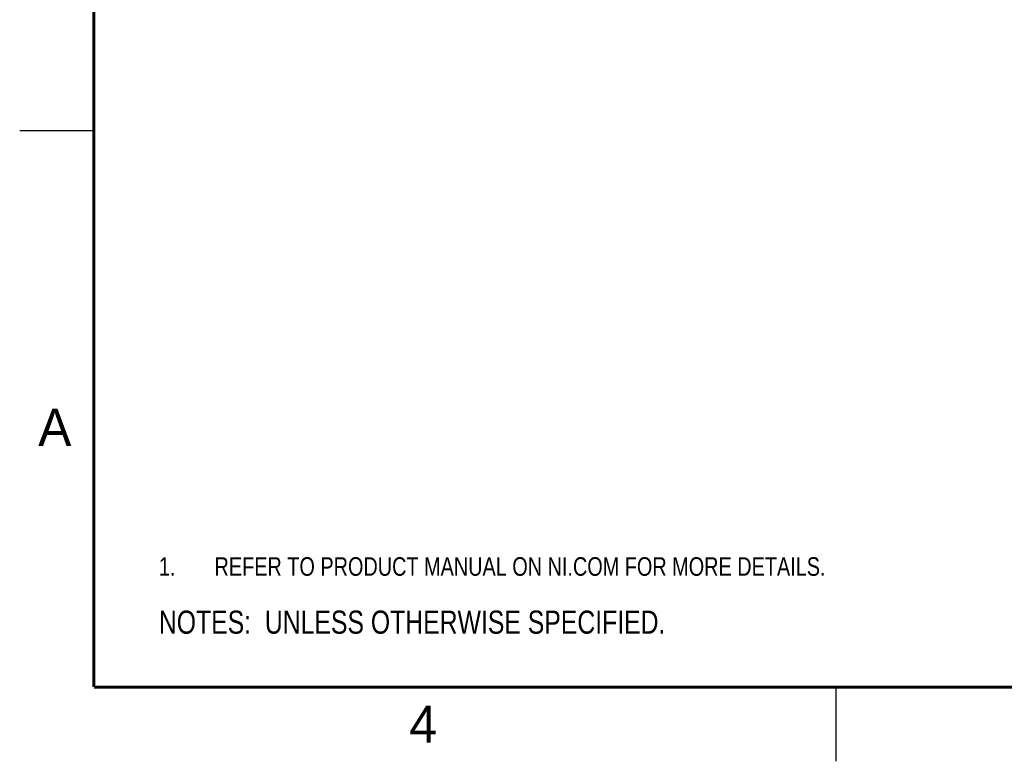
# Model space of a CAD drawing. Header units: inches. Extents: x 0 to 22, y 0 to 17.
# Tile 1 of 29: x 0 to 6.6, y 0 to 5. Entities that reach past the tile are written whole.
import ezdxf

# ---------------------------------------------------------------- set-up
doc = ezdxf.new("R2010")
doc.units = ezdxf.units.IN
doc.header["$LTSCALE"] = 1.21
doc.header["$MEASUREMENT"] = 0
doc.layers.get('0').update_dxf_attribs({"linetype": 'CONTINUOUS'})
doc.layers.add('DETAIL', color=7, linetype='CONTINUOUS')
doc.styles.get("Standard").update_dxf_attribs({"font": 'txt', "width": 0.8})
doc.styles.add('TEXTSTYLE_2', font='txt')

# ---------------------------------------------------------------- blocks, each defined once
blk = doc.blocks.new('NOTES_HEADER_BL0', base_point=(3.1215, 0.9375))
at = {"layer": 'DETAIL', "color": 2, "linetype": 'CONTINUOUS', "width": 0.8}
blk.add_text('NOTES:  UNLESS OTHERWISE SPECIFIED.', height=0.156, dxfattribs=at).set_placement((0.9375, 0.8595))
blk = doc.blocks.new('CUSTOM_NOTE_BL2', base_point=(3.6751, 1.3124))
at = {"layer": 'DETAIL', "color": 2, "linetype": 'CONTINUOUS', "width": 0.8}
for s, p in [('1.', (0.9376, 1.2498)), ('REFER TO PRODUCT MANUAL ON NI.COM FOR MORE DETAILS.', (1.3125, 1.25))]:
    blk.add_text(s, height=0.125, dxfattribs=at).set_placement(p)

msp = doc.modelspace()

# ---------------------------------------------------------------- linework, layer by layer
at = {"color": 2, "linetype": 'CONTINUOUS'}
for p, q in [((0, 4.25), (0.5, 4.25)), ((5.5, 0), (5.5, 0.5))]:
    msp.add_line(p, q, dxfattribs=at)
at = {"color": 7, "linetype": 'CONTINUOUS', "const_width": 0.02}
for points in [[(0.5, 16.5), (0.5, 0.5)], [(0.5, 0.5), (21.5, 0.5)]]:
    msp.add_lwpolyline(points, dxfattribs=at)

# ---------------------------------------------------------------- block references
at = {"layer": 'DETAIL', "color": 2, "linetype": 'CONTINUOUS'}
for name, p in [('CUSTOM_NOTE_BL2', (3.6751, 1.3124)), ('NOTES_HEADER_BL0', (3.1215, 0.9375))]:
    msp.add_blockref(name, p, dxfattribs=at)

# ---------------------------------------------------------------- texts
at = {"color": 2, "linetype": 'CONTINUOUS', "char_height": 0.25, "width": 0.25, "attachment_point": 1, "line_spacing_factor": 0.9, "style": 'TEXTSTYLE_2'}
for s, insert in [('A', (0.125, 2.375)), ('4', (2.625, 0.375))]:
    msp.add_mtext(s, dxfattribs=dict(at, insert=insert))

doc.saveas('drawing.dxf')
